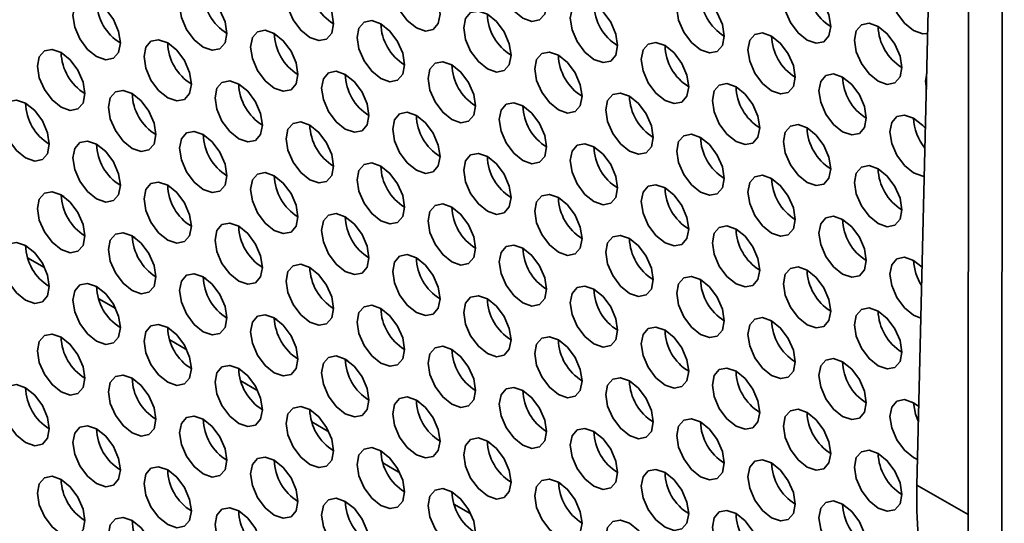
# Model space of a CAD drawing. Header units: millimetres. Extents: x 2 to 1120, y -2 to 861.
# Tile 137 of 226: x 777.33 to 787.13, y 624.39 to 629.4. Entities that reach past the tile are written whole.
import ezdxf

# ---------------------------------------------------------------- set-up
doc = ezdxf.new("R2010")
doc.units = ezdxf.units.MM

msp = doc.modelspace()

# ---------------------------------------------------------------- linework, layer by layer
at = {"color": 7, "linetype": 'Continuous', "lineweight": 35}
for p, q in [((786.7921, 669.5391), (786.7582, 610.341)), ((787.092, 609.8757), (787.1259, 669.0895)), ((786.2559, 624.7683), (786.779, 646.6287)), ((777.7384, 627.6528), (777.7639, 627.6381)), ((778.4455, 627.2446), (778.471, 627.2299)), ((777.4051, 627.0286), (777.5745, 626.9309)), ((779.1526, 626.8364), (779.1781, 626.8217)), ((778.1122, 626.6204), (778.2816, 626.5227)), ((779.8597, 626.4282), (779.8852, 626.4135)), ((778.8194, 626.2122), (778.9887, 626.1145)), ((780.5669, 626.02), (780.5923, 626.0053)), ((779.5265, 625.804), (779.6958, 625.7063)), ((781.274, 625.6118), (781.2994, 625.5971)), ((780.2336, 625.3958), (780.4029, 625.2981)), ((781.9811, 625.2035), (782.0065, 625.1889)), ((780.9407, 624.9876), (781.11, 624.8899)), ((782.6882, 624.7953), (782.7136, 624.7806)), ((781.6478, 624.5794), (781.8171, 624.4817))]:
    msp.add_line(p, q, dxfattribs=at)
at = {"color": 8, "linetype": 'Continuous', "lineweight": 35}
msp.add_line((786.7663, 624.4737), (786.2559, 624.7683), dxfattribs=at)
at = {"color": 7, "linetype": 'Continuous', "lineweight": 35, "flags": 128}
for points in [[(782.5703, 629.5465), (782.5524, 629.661), (782.5013, 629.7788), (782.4248, 629.8819), (782.3346, 629.9547), (782.2444, 629.9861), (782.1679, 629.9712), (782.1169, 629.9124), (782.0989, 629.8186), (782.1169, 629.7041), (782.1679, 629.5863), (782.2444, 629.4832), (782.3346, 629.4104), (782.4248, 629.379), (782.5013, 629.3939), (782.5524, 629.4527), (782.5703, 629.5465)], [(781.5097, 629.4511), (781.4917, 629.5656), (781.4406, 629.6834), (781.3642, 629.7866), (781.274, 629.8594), (781.1838, 629.8907), (781.1073, 629.8759), (781.0562, 629.817), (781.0383, 629.7232), (781.0562, 629.6087), (781.1073, 629.4909), (781.1838, 629.3878), (781.274, 629.315), (781.3642, 629.2836), (781.4406, 629.2985), (781.4917, 629.3573), (781.5097, 629.4511)], [(786.3736, 629.684), (786.3139, 629.7598), (786.2237, 629.8326), (786.1335, 629.864), (786.057, 629.8491), (786.0059, 629.7903), (785.988, 629.6965), (786.0059, 629.582), (786.057, 629.4642), (786.1335, 629.361), (786.2237, 629.2882), (786.3139, 629.2569), (786.3634, 629.2606)], [(780.449, 629.3557), (780.4311, 629.4703), (780.38, 629.5881), (780.3035, 629.6912), (780.2133, 629.764), (780.1231, 629.7953), (780.0466, 629.7805), (779.9955, 629.7217), (779.9776, 629.6279), (779.9955, 629.5134), (780.0466, 629.3956), (780.1231, 629.2924), (780.2133, 629.2196), (780.3035, 629.1883), (780.38, 629.2031), (780.4311, 629.2619), (780.449, 629.3557)], [(785.3987, 629.329), (785.3808, 629.4435), (785.3297, 629.5613), (785.2532, 629.6645), (785.163, 629.7372), (785.0728, 629.7686), (784.9964, 629.7537), (784.9453, 629.6949), (784.9273, 629.6011), (784.9453, 629.4866), (784.9964, 629.3688), (785.0728, 629.2657), (785.163, 629.1929), (785.2532, 629.1615), (785.3297, 629.1764), (785.3808, 629.2352), (785.3987, 629.329)], [(779.3883, 629.2604), (779.3704, 629.3749), (779.3193, 629.4927), (779.2428, 629.5958), (779.1526, 629.6686), (779.0624, 629.7), (778.986, 629.6851), (778.9349, 629.6263), (778.9169, 629.5325), (778.9349, 629.418), (778.986, 629.3002), (779.0624, 629.1971), (779.1526, 629.1243), (779.2428, 629.0929), (779.3193, 629.1078), (779.3704, 629.1666), (779.3883, 629.2604)], [(784.3381, 629.2336), (784.3201, 629.3481), (784.269, 629.4659), (784.1926, 629.5691), (784.1024, 629.6419), (784.0122, 629.6732), (783.9357, 629.6584), (783.8846, 629.5996), (783.8667, 629.5058), (783.8846, 629.3913), (783.9357, 629.2735), (784.0122, 629.1703), (784.1024, 629.0975), (784.1926, 629.0662), (784.269, 629.081), (784.3201, 629.1398), (784.3381, 629.2336)], [(778.3277, 629.165), (778.3097, 629.2795), (778.2586, 629.3973), (778.1822, 629.5005), (778.092, 629.5733), (778.0018, 629.6046), (777.9253, 629.5898), (777.8742, 629.531), (777.8563, 629.4372), (777.8742, 629.3226), (777.9253, 629.2048), (778.0018, 629.1017), (778.092, 629.0289), (778.1822, 628.9976), (778.2586, 629.0124), (778.3097, 629.0712), (778.3277, 629.165)], [(783.2774, 629.1383), (783.2595, 629.2528), (783.2084, 629.3706), (783.1319, 629.4737), (783.0417, 629.5465), (782.9515, 629.5779), (782.8751, 629.563), (782.824, 629.5042), (782.806, 629.4104), (782.824, 629.2959), (782.8751, 629.1781), (782.9515, 629.0749), (783.0417, 629.0022), (783.1319, 628.9708), (783.2084, 628.9857), (783.2595, 629.0445), (783.2774, 629.1383)], [(782.2168, 629.0429), (782.1988, 629.1574), (782.1477, 629.2752), (782.0713, 629.3784), (781.9811, 629.4512), (781.8909, 629.4825), (781.8144, 629.4677), (781.7633, 629.4088), (781.7454, 629.315), (781.7633, 629.2005), (781.8144, 629.0827), (781.8909, 628.9796), (781.9811, 628.9068), (782.0713, 628.8754), (782.1477, 628.8903), (782.1988, 628.9491), (782.2168, 629.0429)], [(781.1561, 628.9475), (781.1382, 629.0621), (781.0871, 629.1799), (781.0106, 629.283), (780.9204, 629.3558), (780.8302, 629.3871), (780.7537, 629.3723), (780.7026, 629.3135), (780.6847, 629.2197), (780.7026, 629.1052), (780.7537, 628.9874), (780.8302, 628.8842), (780.9204, 628.8114), (781.0106, 628.7801), (781.0871, 628.7949), (781.1382, 628.8537), (781.1561, 628.9475)], [(786.1059, 628.9208), (786.0879, 629.0353), (786.0368, 629.1531), (785.9603, 629.2563), (785.8702, 629.329), (785.78, 629.3604), (785.7035, 629.3455), (785.6524, 629.2867), (785.6344, 629.1929), (785.6524, 629.0784), (785.7035, 628.9606), (785.78, 628.8575), (785.8702, 628.7847), (785.9603, 628.7533), (786.0368, 628.7682), (786.0879, 628.827), (786.1059, 628.9208)], [(780.0954, 628.8522), (780.0775, 628.9667), (780.0264, 629.0845), (779.9499, 629.1876), (779.8597, 629.2604), (779.7695, 629.2918), (779.6931, 629.2769), (779.642, 629.2181), (779.624, 629.1243), (779.642, 629.0098), (779.6931, 628.892), (779.7695, 628.7889), (779.8597, 628.7161), (779.9499, 628.6847), (780.0264, 628.6996), (780.0775, 628.7584), (780.0954, 628.8522)], [(785.0452, 628.8254), (785.0273, 628.9399), (784.9762, 629.0577), (784.8997, 629.1609), (784.8095, 629.2337), (784.7193, 629.265), (784.6428, 629.2502), (784.5917, 629.1914), (784.5738, 629.0976), (784.5917, 628.983), (784.6428, 628.8653), (784.7193, 628.7621), (784.8095, 628.6893), (784.8997, 628.658), (784.9762, 628.6728), (785.0273, 628.7316), (785.0452, 628.8254)], [(779.0348, 628.7568), (779.0168, 628.8713), (778.9657, 628.9891), (778.8893, 629.0923), (778.7991, 629.1651), (778.7089, 629.1964), (778.6324, 629.1816), (778.5813, 629.1228), (778.5634, 629.029), (778.5813, 628.9144), (778.6324, 628.7966), (778.7089, 628.6935), (778.7991, 628.6207), (778.8893, 628.5894), (778.9657, 628.6042), (779.0168, 628.663), (779.0348, 628.7568)], [(783.9845, 628.7301), (783.9666, 628.8446), (783.9155, 628.9624), (783.839, 629.0655), (783.7488, 629.1383), (783.6586, 629.1697), (783.5822, 629.1548), (783.5311, 629.096), (783.5131, 629.0022), (783.5311, 628.8877), (783.5822, 628.7699), (783.6586, 628.6667), (783.7488, 628.594), (783.839, 628.5626), (783.9155, 628.5775), (783.9666, 628.6363), (783.9845, 628.7301)], [(777.9741, 628.6615), (777.9562, 628.776), (777.9051, 628.8938), (777.8286, 628.9969), (777.7384, 629.0697), (777.6482, 629.1011), (777.5718, 629.0862), (777.5207, 629.0274), (777.5027, 628.9336), (777.5207, 628.8191), (777.5718, 628.7013), (777.6482, 628.5981), (777.7384, 628.5253), (777.8286, 628.494), (777.9051, 628.5088), (777.9562, 628.5677), (777.9741, 628.6615)], [(782.9239, 628.6347), (782.9059, 628.7492), (782.8548, 628.867), (782.7784, 628.9702), (782.6882, 629.043), (782.598, 629.0743), (782.5215, 629.0594), (782.4704, 629.0006), (782.4525, 628.9068), (782.4704, 628.7923), (782.5215, 628.6745), (782.598, 628.5714), (782.6882, 628.4986), (782.7784, 628.4672), (782.8548, 628.4821), (782.9059, 628.5409), (782.9239, 628.6347)], [(781.8632, 628.5393), (781.8453, 628.6539), (781.7942, 628.7717), (781.7177, 628.8748), (781.6275, 628.9476), (781.5373, 628.9789), (781.4608, 628.9641), (781.4097, 628.9053), (781.3918, 628.8115), (781.4097, 628.697), (781.4608, 628.5792), (781.5373, 628.476), (781.6275, 628.4032), (781.7177, 628.3719), (781.7942, 628.3867), (781.8453, 628.4455), (781.8632, 628.5393)], [(780.8026, 628.444), (780.7846, 628.5585), (780.7335, 628.6763), (780.657, 628.7794), (780.5668, 628.8522), (780.4767, 628.8836), (780.4002, 628.8687), (780.3491, 628.8099), (780.3311, 628.7161), (780.3491, 628.6016), (780.4002, 628.4838), (780.4767, 628.3807), (780.5668, 628.3079), (780.657, 628.2765), (780.7335, 628.2914), (780.7846, 628.3502), (780.8026, 628.444)], [(779.7419, 628.3486), (779.7239, 628.4631), (779.6729, 628.5809), (779.5964, 628.6841), (779.5062, 628.7569), (779.416, 628.7882), (779.3395, 628.7734), (779.2884, 628.7146), (779.2705, 628.6208), (779.2884, 628.5062), (779.3395, 628.3884), (779.416, 628.2853), (779.5062, 628.2125), (779.5964, 628.1812), (779.6729, 628.196), (779.7239, 628.2548), (779.7419, 628.3486)], [(785.7523, 628.4172), (785.7344, 628.5317), (785.6833, 628.6495), (785.6068, 628.7527), (785.5166, 628.8255), (785.4264, 628.8568), (785.3499, 628.842), (785.2988, 628.7832), (785.2809, 628.6894), (785.2988, 628.5748), (785.3499, 628.457), (785.4264, 628.3539), (785.5166, 628.2811), (785.6068, 628.2498), (785.6833, 628.2646), (785.7344, 628.3234), (785.7523, 628.4172)], [(786.354, 628.8647), (786.3416, 628.7847), (786.3502, 628.7068)], [(778.6812, 628.2533), (778.6633, 628.3678), (778.6122, 628.4856), (778.5357, 628.5887), (778.4455, 628.6615), (778.3553, 628.6929), (778.2789, 628.678), (778.2278, 628.6192), (778.2098, 628.5254), (778.2278, 628.4109), (778.2789, 628.2931), (778.3553, 628.1899), (778.4455, 628.1171), (778.5357, 628.0858), (778.6122, 628.1006), (778.6633, 628.1595), (778.6812, 628.2533)], [(784.6916, 628.3219), (784.6737, 628.4364), (784.6226, 628.5542), (784.5461, 628.6573), (784.4559, 628.7301), (784.3657, 628.7615), (784.2893, 628.7466), (784.2382, 628.6878), (784.2202, 628.594), (784.2382, 628.4795), (784.2893, 628.3617), (784.3657, 628.2585), (784.4559, 628.1857), (784.5461, 628.1544), (784.6226, 628.1693), (784.6737, 628.2281), (784.6916, 628.3219)], [(777.6206, 628.1579), (777.6026, 628.2724), (777.5515, 628.3902), (777.4751, 628.4933), (777.3849, 628.5661), (777.2947, 628.5975), (777.2182, 628.5826), (777.1671, 628.5238), (777.1492, 628.43), (777.1671, 628.3155), (777.2182, 628.1977), (777.2947, 628.0946), (777.3849, 628.0218), (777.4751, 627.9904), (777.5515, 628.0053), (777.6026, 628.0641), (777.6206, 628.1579)], [(783.631, 628.2265), (783.613, 628.341), (783.5619, 628.4588), (783.4855, 628.562), (783.3953, 628.6347), (783.3051, 628.6661), (783.2286, 628.6512), (783.1775, 628.5924), (783.1596, 628.4986), (783.1775, 628.3841), (783.2286, 628.2663), (783.3051, 628.1632), (783.3953, 628.0904), (783.4855, 628.059), (783.5619, 628.0739), (783.613, 628.1327), (783.631, 628.2265)], [(781.5097, 628.0358), (781.4917, 628.1503), (781.4406, 628.2681), (781.3642, 628.3712), (781.274, 628.444), (781.1838, 628.4754), (781.1073, 628.4605), (781.0562, 628.4017), (781.0383, 628.3079), (781.0562, 628.1934), (781.1073, 628.0756), (781.1838, 627.9725), (781.274, 627.8997), (781.3642, 627.8683), (781.4406, 627.8832), (781.4917, 627.942), (781.5097, 628.0358)], [(782.5703, 628.1311), (782.5524, 628.2457), (782.5013, 628.3635), (782.4248, 628.4666), (782.3346, 628.5394), (782.2444, 628.5707), (782.1679, 628.5559), (782.1169, 628.4971), (782.0989, 628.4033), (782.1169, 628.2888), (782.1679, 628.171), (782.2444, 628.0678), (782.3346, 627.995), (782.4248, 627.9637), (782.5013, 627.9785), (782.5524, 628.0373), (782.5703, 628.1311)], [(780.449, 627.9404), (780.4311, 628.0549), (780.38, 628.1727), (780.3035, 628.2759), (780.2133, 628.3487), (780.1231, 628.38), (780.0466, 628.3652), (779.9955, 628.3063), (779.9776, 628.2125), (779.9955, 628.098), (780.0466, 627.9802), (780.1231, 627.8771), (780.2133, 627.8043), (780.3035, 627.7729), (780.38, 627.7878), (780.4311, 627.8466), (780.449, 627.9404)], [(786.3408, 628.3137), (786.3139, 628.3445), (786.2237, 628.4173), (786.1335, 628.4486), (786.057, 628.4338), (786.0059, 628.375), (785.988, 628.2812), (786.0059, 628.1666), (786.057, 628.0488), (786.1335, 627.9457), (786.2237, 627.8729), (786.3139, 627.8416), (786.3295, 627.8408)], [(779.3883, 627.845), (779.3704, 627.9596), (779.3193, 628.0774), (779.2428, 628.1805), (779.1526, 628.2533), (779.0624, 628.2846), (778.986, 628.2698), (778.9349, 628.211), (778.9169, 628.1172), (778.9349, 628.0027), (778.986, 627.8849), (779.0624, 627.7817), (779.1526, 627.7089), (779.2428, 627.6776), (779.3193, 627.6924), (779.3704, 627.7512), (779.3883, 627.845)], [(785.3987, 627.9137), (785.3808, 628.0282), (785.3297, 628.146), (785.2532, 628.2491), (785.163, 628.3219), (785.0728, 628.3533), (784.9964, 628.3384), (784.9453, 628.2796), (784.9273, 628.1858), (784.9453, 628.0713), (784.9964, 627.9535), (785.0728, 627.8503), (785.163, 627.7775), (785.2532, 627.7462), (785.3297, 627.7611), (785.3808, 627.8199), (785.3987, 627.9137)], [(778.3277, 627.7497), (778.3097, 627.8642), (778.2586, 627.982), (778.1822, 628.0851), (778.092, 628.1579), (778.0018, 628.1893), (777.9253, 628.1744), (777.8742, 628.1156), (777.8563, 628.0218), (777.8742, 627.9073), (777.9253, 627.7895), (778.0018, 627.6864), (778.092, 627.6136), (778.1822, 627.5822), (778.2586, 627.5971), (778.3097, 627.6559), (778.3277, 627.7497)], [(784.3381, 627.8183), (784.3201, 627.9328), (784.269, 628.0506), (784.1926, 628.1538), (784.1024, 628.2265), (784.0122, 628.2579), (783.9357, 628.243), (783.8846, 628.1842), (783.8667, 628.0904), (783.8846, 627.9759), (783.9357, 627.8581), (784.0122, 627.755), (784.1024, 627.6822), (784.1926, 627.6508), (784.269, 627.6657), (784.3201, 627.7245), (784.3381, 627.8183)], [(783.2774, 627.7229), (783.2595, 627.8374), (783.2084, 627.9552), (783.1319, 628.0584), (783.0417, 628.1312), (782.9515, 628.1625), (782.8751, 628.1477), (782.824, 628.0889), (782.806, 627.9951), (782.824, 627.8806), (782.8751, 627.7628), (782.9515, 627.6596), (783.0417, 627.5868), (783.1319, 627.5555), (783.2084, 627.5703), (783.2595, 627.6291), (783.2774, 627.7229)], [(782.2168, 627.6276), (782.1988, 627.7421), (782.1477, 627.8599), (782.0713, 627.963), (781.9811, 628.0358), (781.8909, 628.0672), (781.8144, 628.0523), (781.7633, 627.9935), (781.7454, 627.8997), (781.7633, 627.7852), (781.8144, 627.6674), (781.8909, 627.5642), (781.9811, 627.4915), (782.0713, 627.4601), (782.1477, 627.475), (782.1988, 627.5338), (782.2168, 627.6276)], [(781.1561, 627.5322), (781.1382, 627.6467), (781.0871, 627.7645), (781.0106, 627.8677), (780.9204, 627.9405), (780.8302, 627.9718), (780.7537, 627.957), (780.7026, 627.8981), (780.6847, 627.8043), (780.7026, 627.6898), (780.7537, 627.572), (780.8302, 627.4689), (780.9204, 627.3961), (781.0106, 627.3647), (781.0871, 627.3796), (781.1382, 627.4384), (781.1561, 627.5322)], [(786.1059, 627.5055), (786.0879, 627.62), (786.0368, 627.7378), (785.9603, 627.8409), (785.8702, 627.9137), (785.78, 627.9451), (785.7035, 627.9302), (785.6524, 627.8714), (785.6344, 627.7776), (785.6524, 627.6631), (785.7035, 627.5453), (785.78, 627.4421), (785.8702, 627.3693), (785.9603, 627.338), (786.0368, 627.3528), (786.0879, 627.4117), (786.1059, 627.5055)], [(780.0954, 627.4368), (780.0775, 627.5514), (780.0264, 627.6692), (779.9499, 627.7723), (779.8597, 627.8451), (779.7695, 627.8764), (779.6931, 627.8616), (779.642, 627.8028), (779.624, 627.709), (779.642, 627.5945), (779.6931, 627.4767), (779.7695, 627.3735), (779.8597, 627.3007), (779.9499, 627.2694), (780.0264, 627.2842), (780.0775, 627.343), (780.0954, 627.4368)], [(785.0452, 627.4101), (785.0273, 627.5246), (784.9762, 627.6424), (784.8997, 627.7456), (784.8095, 627.8183), (784.7193, 627.8497), (784.6428, 627.8348), (784.5917, 627.776), (784.5738, 627.6822), (784.5917, 627.5677), (784.6428, 627.4499), (784.7193, 627.3468), (784.8095, 627.274), (784.8997, 627.2426), (784.9762, 627.2575), (785.0273, 627.3163), (785.0452, 627.4101)], [(779.0348, 627.3415), (779.0168, 627.456), (778.9657, 627.5738), (778.8893, 627.6769), (778.7991, 627.7497), (778.7089, 627.7811), (778.6324, 627.7662), (778.5813, 627.7074), (778.5634, 627.6136), (778.5813, 627.4991), (778.6324, 627.3813), (778.7089, 627.2782), (778.7991, 627.2054), (778.8893, 627.174), (778.9657, 627.1889), (779.0168, 627.2477), (779.0348, 627.3415)], [(783.9845, 627.3147), (783.9666, 627.4292), (783.9155, 627.547), (783.839, 627.6502), (783.7488, 627.723), (783.6586, 627.7543), (783.5822, 627.7395), (783.5311, 627.6807), (783.5131, 627.5869), (783.5311, 627.4723), (783.5822, 627.3546), (783.6586, 627.2514), (783.7488, 627.1786), (783.839, 627.1473), (783.9155, 627.1621), (783.9666, 627.2209), (783.9845, 627.3147)], [(777.9741, 627.2461), (777.9562, 627.3606), (777.9051, 627.4784), (777.8286, 627.5816), (777.7384, 627.6544), (777.6482, 627.6857), (777.5718, 627.6709), (777.5207, 627.6121), (777.5027, 627.5183), (777.5207, 627.4037), (777.5718, 627.2859), (777.6482, 627.1828), (777.7384, 627.11), (777.8286, 627.0787), (777.9051, 627.0935), (777.9562, 627.1523), (777.9741, 627.2461)], [(782.9239, 627.2194), (782.9059, 627.3339), (782.8548, 627.4517), (782.7784, 627.5548), (782.6882, 627.6276), (782.598, 627.659), (782.5215, 627.6441), (782.4704, 627.5853), (782.4525, 627.4915), (782.4704, 627.377), (782.5215, 627.2592), (782.598, 627.156), (782.6882, 627.0833), (782.7784, 627.0519), (782.8548, 627.0668), (782.9059, 627.1256), (782.9239, 627.2194)], [(781.8632, 627.124), (781.8453, 627.2385), (781.7942, 627.3563), (781.7177, 627.4595), (781.6275, 627.5323), (781.5373, 627.5636), (781.4608, 627.5487), (781.4097, 627.4899), (781.3918, 627.3961), (781.4097, 627.2816), (781.4608, 627.1638), (781.5373, 627.0607), (781.6275, 626.9879), (781.7177, 626.9565), (781.7942, 626.9714), (781.8453, 627.0302), (781.8632, 627.124)], [(780.8026, 627.0286), (780.7846, 627.1432), (780.7335, 627.261), (780.657, 627.3641), (780.5668, 627.4369), (780.4767, 627.4682), (780.4002, 627.4534), (780.3491, 627.3946), (780.3311, 627.3008), (780.3491, 627.1863), (780.4002, 627.0685), (780.4767, 626.9653), (780.5668, 626.8925), (780.657, 626.8612), (780.7335, 626.876), (780.7846, 626.9348), (780.8026, 627.0286)], [(785.7523, 627.0019), (785.7344, 627.1164), (785.6833, 627.2342), (785.6068, 627.3373), (785.5166, 627.4101), (785.4264, 627.4415), (785.3499, 627.4266), (785.2988, 627.3678), (785.2809, 627.274), (785.2988, 627.1595), (785.3499, 627.0417), (785.4264, 626.9386), (785.5166, 626.8658), (785.6068, 626.8344), (785.6833, 626.8493), (785.7344, 626.9081), (785.7523, 627.0019)], [(779.7419, 626.9333), (779.7239, 627.0478), (779.6729, 627.1656), (779.5964, 627.2687), (779.5062, 627.3415), (779.416, 627.3729), (779.3395, 627.358), (779.2884, 627.2992), (779.2705, 627.2054), (779.2884, 627.0909), (779.3395, 626.9731), (779.416, 626.87), (779.5062, 626.7972), (779.5964, 626.7658), (779.6729, 626.7807), (779.7239, 626.8395), (779.7419, 626.9333)], [(784.6916, 626.9065), (784.6737, 627.021), (784.6226, 627.1388), (784.5461, 627.242), (784.4559, 627.3148), (784.3657, 627.3461), (784.2893, 627.3313), (784.2382, 627.2725), (784.2202, 627.1787), (784.2382, 627.0641), (784.2893, 626.9463), (784.3657, 626.8432), (784.4559, 626.7704), (784.5461, 626.7391), (784.6226, 626.7539), (784.6737, 626.8127), (784.6916, 626.9065)], [(778.6812, 626.8379), (778.6633, 626.9524), (778.6122, 627.0702), (778.5357, 627.1734), (778.4455, 627.2462), (778.3553, 627.2775), (778.2789, 627.2627), (778.2278, 627.2039), (778.2098, 627.1101), (778.2278, 626.9955), (778.2789, 626.8777), (778.3553, 626.7746), (778.4455, 626.7018), (778.5357, 626.6705), (778.6122, 626.6853), (778.6633, 626.7441), (778.6812, 626.8379)], [(783.631, 626.8112), (783.613, 626.9257), (783.5619, 627.0435), (783.4855, 627.1466), (783.3953, 627.2194), (783.3051, 627.2508), (783.2286, 627.2359), (783.1775, 627.1771), (783.1596, 627.0833), (783.1775, 626.9688), (783.2286, 626.851), (783.3051, 626.7478), (783.3953, 626.675), (783.4855, 626.6437), (783.5619, 626.6586), (783.613, 626.7174), (783.631, 626.8112)], [(777.6206, 626.7426), (777.6026, 626.8571), (777.5515, 626.9749), (777.4751, 627.078), (777.3849, 627.1508), (777.2947, 627.1822), (777.2182, 627.1673), (777.1671, 627.1085), (777.1492, 627.0147), (777.1671, 626.9002), (777.2182, 626.7824), (777.2947, 626.6792), (777.3849, 626.6064), (777.4751, 626.5751), (777.5515, 626.5899), (777.6026, 626.6488), (777.6206, 626.7426)], [(782.5703, 626.7158), (782.5524, 626.8303), (782.5013, 626.9481), (782.4248, 627.0513), (782.3346, 627.124), (782.2444, 627.1554), (782.1679, 627.1405), (782.1169, 627.0817), (782.0989, 626.9879), (782.1169, 626.8734), (782.1679, 626.7556), (782.2444, 626.6525), (782.3346, 626.5797), (782.4248, 626.5483), (782.5013, 626.5632), (782.5524, 626.622), (782.5703, 626.7158)], [(781.5097, 626.6204), (781.4917, 626.735), (781.4406, 626.8528), (781.3642, 626.9559), (781.274, 627.0287), (781.1838, 627.06), (781.1073, 627.0452), (781.0562, 626.9864), (781.0383, 626.8926), (781.0562, 626.7781), (781.1073, 626.6603), (781.1838, 626.5571), (781.274, 626.4843), (781.3642, 626.453), (781.4406, 626.4678), (781.4917, 626.5266), (781.5097, 626.6204)], [(786.3078, 626.9355), (786.2237, 627.0019), (786.1335, 627.0333), (786.057, 627.0184), (786.0059, 626.9596), (785.988, 626.8658), (786.0059, 626.7513), (786.057, 626.6335), (786.1335, 626.5304), (786.2237, 626.4576), (786.2957, 626.429)], [(780.449, 626.5251), (780.4311, 626.6396), (780.38, 626.7574), (780.3035, 626.8605), (780.2133, 626.9333), (780.1231, 626.9647), (780.0466, 626.9498), (779.9955, 626.891), (779.9776, 626.7972), (779.9955, 626.6827), (780.0466, 626.5649), (780.1231, 626.4618), (780.2133, 626.389), (780.3035, 626.3576), (780.38, 626.3725), (780.4311, 626.4313), (780.449, 626.5251)], [(785.3987, 626.4983), (785.3808, 626.6128), (785.3297, 626.7306), (785.2532, 626.8338), (785.163, 626.9066), (785.0728, 626.9379), (784.9964, 626.9231), (784.9453, 626.8643), (784.9273, 626.7705), (784.9453, 626.6559), (784.9964, 626.5381), (785.0728, 626.435), (785.163, 626.3622), (785.2532, 626.3309), (785.3297, 626.3457), (785.3808, 626.4045), (785.3987, 626.4983)], [(779.3883, 626.4297), (779.3704, 626.5442), (779.3193, 626.662), (779.2428, 626.7652), (779.1526, 626.838), (779.0624, 626.8693), (778.986, 626.8545), (778.9349, 626.7956), (778.9169, 626.7018), (778.9349, 626.5873), (778.986, 626.4695), (779.0624, 626.3664), (779.1526, 626.2936), (779.2428, 626.2622), (779.3193, 626.2771), (779.3704, 626.3359), (779.3883, 626.4297)], [(784.3381, 626.403), (784.3201, 626.5175), (784.269, 626.6353), (784.1926, 626.7384), (784.1024, 626.8112), (784.0122, 626.8426), (783.9357, 626.8277), (783.8846, 626.7689), (783.8667, 626.6751), (783.8846, 626.5606), (783.9357, 626.4428), (784.0122, 626.3396), (784.1024, 626.2668), (784.1926, 626.2355), (784.269, 626.2504), (784.3201, 626.3092), (784.3381, 626.403)], [(778.3277, 626.3343), (778.3097, 626.4489), (778.2586, 626.5667), (778.1822, 626.6698), (778.092, 626.7426), (778.0018, 626.7739), (777.9253, 626.7591), (777.8742, 626.7003), (777.8563, 626.6065), (777.8742, 626.492), (777.9253, 626.3742), (778.0018, 626.271), (778.092, 626.1982), (778.1822, 626.1669), (778.2586, 626.1817), (778.3097, 626.2405), (778.3277, 626.3343)], [(783.2774, 626.3076), (783.2595, 626.4221), (783.2084, 626.5399), (783.1319, 626.6431), (783.0417, 626.7158), (782.9515, 626.7472), (782.8751, 626.7323), (782.824, 626.6735), (782.806, 626.5797), (782.824, 626.4652), (782.8751, 626.3474), (782.9515, 626.2443), (783.0417, 626.1715), (783.1319, 626.1401), (783.2084, 626.155), (783.2595, 626.2138), (783.2774, 626.3076)], [(782.2168, 626.2122), (782.1988, 626.3267), (782.1477, 626.4445), (782.0713, 626.5477), (781.9811, 626.6205), (781.8909, 626.6518), (781.8144, 626.637), (781.7633, 626.5782), (781.7454, 626.4844), (781.7633, 626.3699), (781.8144, 626.2521), (781.8909, 626.1489), (781.9811, 626.0761), (782.0713, 626.0448), (782.1477, 626.0596), (782.1988, 626.1184), (782.2168, 626.2122)], [(781.1561, 626.1169), (781.1382, 626.2314), (781.0871, 626.3492), (781.0106, 626.4523), (780.9204, 626.5251), (780.8302, 626.5565), (780.7537, 626.5416), (780.7026, 626.4828), (780.6847, 626.389), (780.7026, 626.2745), (780.7537, 626.1567), (780.8302, 626.0535), (780.9204, 625.9808), (781.0106, 625.9494), (781.0871, 625.9643), (781.1382, 626.0231), (781.1561, 626.1169)], [(786.1059, 626.0901), (786.0879, 626.2046), (786.0368, 626.3224), (785.9603, 626.4256), (785.8702, 626.4984), (785.78, 626.5297), (785.7035, 626.5149), (785.6524, 626.4561), (785.6344, 626.3623), (785.6524, 626.2477), (785.7035, 626.1299), (785.78, 626.0268), (785.8702, 625.954), (785.9603, 625.9227), (786.0368, 625.9375), (786.0879, 625.9963), (786.1059, 626.0901)], [(780.0954, 626.0215), (780.0775, 626.136), (780.0264, 626.2538), (779.9499, 626.357), (779.8597, 626.4298), (779.7695, 626.4611), (779.6931, 626.4463), (779.642, 626.3874), (779.624, 626.2936), (779.642, 626.1791), (779.6931, 626.0613), (779.7695, 625.9582), (779.8597, 625.8854), (779.9499, 625.854), (780.0264, 625.8689), (780.0775, 625.9277), (780.0954, 626.0215)], [(785.0452, 625.9948), (785.0273, 626.1093), (784.9762, 626.2271), (784.8997, 626.3302), (784.8095, 626.403), (784.7193, 626.4344), (784.6428, 626.4195), (784.5917, 626.3607), (784.5738, 626.2669), (784.5917, 626.1524), (784.6428, 626.0346), (784.7193, 625.9314), (784.8095, 625.8586), (784.8997, 625.8273), (784.9762, 625.8421), (785.0273, 625.901), (785.0452, 625.9948)], [(779.0348, 625.9261), (779.0168, 626.0407), (778.9657, 626.1585), (778.8893, 626.2616), (778.7991, 626.3344), (778.7089, 626.3657), (778.6324, 626.3509), (778.5813, 626.2921), (778.5634, 626.1983), (778.5813, 626.0838), (778.6324, 625.966), (778.7089, 625.8628), (778.7991, 625.79), (778.8893, 625.7587), (778.9657, 625.7735), (779.0168, 625.8323), (779.0348, 625.9261)], [(783.9845, 625.8994), (783.9666, 626.0139), (783.9155, 626.1317), (783.839, 626.2348), (783.7488, 626.3076), (783.6586, 626.339), (783.5822, 626.3241), (783.5311, 626.2653), (783.5131, 626.1715), (783.5311, 626.057), (783.5822, 625.9392), (783.6586, 625.8361), (783.7488, 625.7633), (783.839, 625.7319), (783.9155, 625.7468), (783.9666, 625.8056), (783.9845, 625.8994)], [(777.9741, 625.8308), (777.9562, 625.9453), (777.9051, 626.0631), (777.8286, 626.1662), (777.7384, 626.239), (777.6482, 626.2704), (777.5718, 626.2555), (777.5207, 626.1967), (777.5027, 626.1029), (777.5207, 625.9884), (777.5718, 625.8706), (777.6482, 625.7675), (777.7384, 625.6947), (777.8286, 625.6633), (777.9051, 625.6782), (777.9562, 625.737), (777.9741, 625.8308)], [(782.9239, 625.804), (782.9059, 625.9185), (782.8548, 626.0363), (782.7784, 626.1395), (782.6882, 626.2123), (782.598, 626.2436), (782.5215, 626.2288), (782.4704, 626.17), (782.4525, 626.0762), (782.4704, 625.9616), (782.5215, 625.8439), (782.598, 625.7407), (782.6882, 625.6679), (782.7784, 625.6366), (782.8548, 625.6514), (782.9059, 625.7102), (782.9239, 625.804)], [(781.8632, 625.7087), (781.8453, 625.8232), (781.7942, 625.941), (781.7177, 626.0441), (781.6275, 626.1169), (781.5373, 626.1483), (781.4608, 626.1334), (781.4097, 626.0746), (781.3918, 625.9808), (781.4097, 625.8663), (781.4608, 625.7485), (781.5373, 625.6453), (781.6275, 625.5726), (781.7177, 625.5412), (781.7942, 625.5561), (781.8453, 625.6149), (781.8632, 625.7087)], [(780.8026, 625.6133), (780.7846, 625.7278), (780.7335, 625.8456), (780.657, 625.9488), (780.5668, 626.0216), (780.4767, 626.0529), (780.4002, 626.038), (780.3491, 625.9792), (780.3311, 625.8854), (780.3491, 625.7709), (780.4002, 625.6531), (780.4767, 625.55), (780.5668, 625.4772), (780.657, 625.4458), (780.7335, 625.4607), (780.7846, 625.5195), (780.8026, 625.6133)], [(785.7523, 625.5865), (785.7344, 625.7011), (785.6833, 625.8189), (785.6068, 625.922), (785.5166, 625.9948), (785.4264, 626.0262), (785.3499, 626.0113), (785.2988, 625.9525), (785.2809, 625.8587), (785.2988, 625.7442), (785.3499, 625.6264), (785.4264, 625.5232), (785.5166, 625.4504), (785.6068, 625.4191), (785.6833, 625.4339), (785.7344, 625.4927), (785.7523, 625.5865)], [(779.7419, 625.5179), (779.7239, 625.6325), (779.6729, 625.7503), (779.5964, 625.8534), (779.5062, 625.9262), (779.416, 625.9575), (779.3395, 625.9427), (779.2884, 625.8839), (779.2705, 625.7901), (779.2884, 625.6756), (779.3395, 625.5578), (779.416, 625.4546), (779.5062, 625.3818), (779.5964, 625.3505), (779.6729, 625.3653), (779.7239, 625.4241), (779.7419, 625.5179)], [(784.6916, 625.4912), (784.6737, 625.6057), (784.6226, 625.7235), (784.5461, 625.8266), (784.4559, 625.8994), (784.3657, 625.9308), (784.2893, 625.9159), (784.2382, 625.8571), (784.2202, 625.7633), (784.2382, 625.6488), (784.2893, 625.531), (784.3657, 625.4279), (784.4559, 625.3551), (784.5461, 625.3237), (784.6226, 625.3386), (784.6737, 625.3974), (784.6916, 625.4912)], [(778.6812, 625.4226), (778.6633, 625.5371), (778.6122, 625.6549), (778.5357, 625.758), (778.4455, 625.8308), (778.3553, 625.8622), (778.2789, 625.8473), (778.2278, 625.7885), (778.2098, 625.6947), (778.2278, 625.5802), (778.2789, 625.4624), (778.3553, 625.3593), (778.4455, 625.2865), (778.5357, 625.2551), (778.6122, 625.27), (778.6633, 625.3288), (778.6812, 625.4226)], [(783.631, 625.3958), (783.613, 625.5103), (783.5619, 625.6281), (783.4855, 625.7313), (783.3953, 625.8041), (783.3051, 625.8354), (783.2286, 625.8206), (783.1775, 625.7618), (783.1596, 625.668), (783.1775, 625.5534), (783.2286, 625.4356), (783.3051, 625.3325), (783.3953, 625.2597), (783.4855, 625.2284), (783.5619, 625.2432), (783.613, 625.302), (783.631, 625.3958)], [(777.6206, 625.3272), (777.6026, 625.4417), (777.5515, 625.5595), (777.4751, 625.6627), (777.3849, 625.7355), (777.2947, 625.7668), (777.2182, 625.752), (777.1671, 625.6932), (777.1492, 625.5994), (777.1671, 625.4848), (777.2182, 625.367), (777.2947, 625.2639), (777.3849, 625.1911), (777.4751, 625.1598), (777.5515, 625.1746), (777.6026, 625.2334), (777.6206, 625.3272)], [(782.5703, 625.3005), (782.5524, 625.415), (782.5013, 625.5328), (782.4248, 625.6359), (782.3346, 625.7087), (782.2444, 625.7401), (782.1679, 625.7252), (782.1169, 625.6664), (782.0989, 625.5726), (782.1169, 625.4581), (782.1679, 625.3403), (782.2444, 625.2371), (782.3346, 625.1643), (782.4248, 625.133), (782.5013, 625.1479), (782.5524, 625.2067), (782.5703, 625.3005)], [(781.5097, 625.2051), (781.4917, 625.3196), (781.4406, 625.4374), (781.3642, 625.5406), (781.274, 625.6133), (781.1838, 625.6447), (781.1073, 625.6298), (781.0562, 625.571), (781.0383, 625.4772), (781.0562, 625.3627), (781.1073, 625.2449), (781.1838, 625.1418), (781.274, 625.069), (781.3642, 625.0376), (781.4406, 625.0525), (781.4917, 625.1113), (781.5097, 625.2051)], [(780.449, 625.1097), (780.4311, 625.2243), (780.38, 625.3421), (780.3035, 625.4452), (780.2133, 625.518), (780.1231, 625.5493), (780.0466, 625.5345), (779.9955, 625.4757), (779.9776, 625.3819), (779.9955, 625.2674), (780.0466, 625.1496), (780.1231, 625.0464), (780.2133, 624.9736), (780.3035, 624.9423), (780.38, 624.9571), (780.4311, 625.0159), (780.449, 625.1097)], [(786.2747, 625.5507), (786.2237, 625.5866), (786.1335, 625.6179), (786.057, 625.6031), (786.0059, 625.5443), (785.988, 625.4505), (786.0059, 625.336), (786.057, 625.2182), (786.1335, 625.115), (786.2237, 625.0422), (786.2621, 625.0237)], [(786.271, 625.3958), (786.2416, 625.472), (786.2237, 625.5865), (786.2237, 625.5866)], [(779.3883, 625.0144), (779.3704, 625.1289), (779.3193, 625.2467), (779.2428, 625.3498), (779.1526, 625.4226), (779.0624, 625.454), (778.986, 625.4391), (778.9349, 625.3803), (778.9169, 625.2865), (778.9349, 625.172), (778.986, 625.0542), (779.0624, 624.9511), (779.1526, 624.8783), (779.2428, 624.8469), (779.3193, 624.8618), (779.3704, 624.9206), (779.3883, 625.0144)], [(785.3987, 625.083), (785.3808, 625.1975), (785.3297, 625.3153), (785.2532, 625.4184), (785.163, 625.4912), (785.0728, 625.5226), (784.9964, 625.5077), (784.9453, 625.4489), (784.9273, 625.3551), (784.9453, 625.2406), (784.9964, 625.1228), (785.0728, 625.0197), (785.163, 624.9469), (785.2532, 624.9155), (785.3297, 624.9304), (785.3808, 624.9892), (785.3987, 625.083)], [(778.3277, 624.919), (778.3097, 625.0335), (778.2586, 625.1513), (778.1822, 625.2545), (778.092, 625.3273), (778.0018, 625.3586), (777.9253, 625.3438), (777.8742, 625.2849), (777.8563, 625.1911), (777.8742, 625.0766), (777.9253, 624.9588), (778.0018, 624.8557), (778.092, 624.7829), (778.1822, 624.7515), (778.2586, 624.7664), (778.3097, 624.8252), (778.3277, 624.919)], [(784.3381, 624.9876), (784.3201, 625.1021), (784.269, 625.2199), (784.1926, 625.3231), (784.1024, 625.3959), (784.0122, 625.4272), (783.9357, 625.4124), (783.8846, 625.3536), (783.8667, 625.2598), (783.8846, 625.1452), (783.9357, 625.0274), (784.0122, 624.9243), (784.1024, 624.8515), (784.1926, 624.8202), (784.269, 624.835), (784.3201, 624.8938), (784.3381, 624.9876)], [(783.2774, 624.8923), (783.2595, 625.0068), (783.2084, 625.1246), (783.1319, 625.2277), (783.0417, 625.3005), (782.9515, 625.3319), (782.8751, 625.317), (782.824, 625.2582), (782.806, 625.1644), (782.824, 625.0499), (782.8751, 624.9321), (782.9515, 624.8289), (783.0417, 624.7561), (783.1319, 624.7248), (783.2084, 624.7397), (783.2595, 624.7985), (783.2774, 624.8923)], [(781.1561, 624.7015), (781.1382, 624.816), (781.0871, 624.9338), (781.0106, 625.037), (780.9204, 625.1098), (780.8302, 625.1411), (780.7537, 625.1263), (780.7026, 625.0675), (780.6847, 624.9737), (780.7026, 624.8592), (780.7537, 624.7414), (780.8302, 624.6382), (780.9204, 624.5654), (781.0106, 624.5341), (781.0871, 624.5489), (781.1382, 624.6077), (781.1561, 624.7015)], [(782.2168, 624.7969), (782.1988, 624.9114), (782.1477, 625.0292), (782.0713, 625.1324), (781.9811, 625.2051), (781.8909, 625.2365), (781.8144, 625.2216), (781.7633, 625.1628), (781.7454, 625.069), (781.7633, 624.9545), (781.8144, 624.8367), (781.8909, 624.7336), (781.9811, 624.6608), (782.0713, 624.6294), (782.1477, 624.6443), (782.1988, 624.7031), (782.2168, 624.7969)], [(780.0954, 624.6062), (780.0775, 624.7207), (780.0264, 624.8385), (779.9499, 624.9416), (779.8597, 625.0144), (779.7695, 625.0458), (779.6931, 625.0309), (779.642, 624.9721), (779.624, 624.8783), (779.642, 624.7638), (779.6931, 624.646), (779.7695, 624.5428), (779.8597, 624.4701), (779.9499, 624.4387), (780.0264, 624.4536), (780.0775, 624.5124), (780.0954, 624.6062)], [(786.1059, 624.6748), (786.0879, 624.7893), (786.0368, 624.9071), (785.9603, 625.0102), (785.8702, 625.083), (785.78, 625.1144), (785.7035, 625.0995), (785.6524, 625.0407), (785.6344, 624.9469), (785.6524, 624.8324), (785.7035, 624.7146), (785.78, 624.6115), (785.8702, 624.5387), (785.9603, 624.5073), (786.0368, 624.5222), (786.0879, 624.581), (786.1059, 624.6748)], [(779.0348, 624.5108), (779.0168, 624.6253), (778.9657, 624.7431), (778.8893, 624.8463), (778.7991, 624.9191), (778.7089, 624.9504), (778.6324, 624.9356), (778.5813, 624.8767), (778.5634, 624.7829), (778.5813, 624.6684), (778.6324, 624.5506), (778.7089, 624.4475), (778.7991, 624.3747), (778.8893, 624.3433), (778.9657, 624.3582), (779.0168, 624.417), (779.0348, 624.5108)], [(785.0452, 624.5794), (785.0273, 624.6939), (784.9762, 624.8117), (784.8997, 624.9149), (784.8095, 624.9877), (784.7193, 625.019), (784.6428, 625.0042), (784.5917, 624.9454), (784.5738, 624.8516), (784.5917, 624.737), (784.6428, 624.6192), (784.7193, 624.5161), (784.8095, 624.4433), (784.8997, 624.412), (784.9762, 624.4268), (785.0273, 624.4856), (785.0452, 624.5794)], [(777.9741, 624.4154), (777.9562, 624.53), (777.9051, 624.6478), (777.8286, 624.7509), (777.7384, 624.8237), (777.6482, 624.855), (777.5718, 624.8402), (777.5207, 624.7814), (777.5027, 624.6876), (777.5207, 624.5731), (777.5718, 624.4553), (777.6482, 624.3521), (777.7384, 624.2793), (777.8286, 624.248), (777.9051, 624.2628), (777.9562, 624.3216), (777.9741, 624.4154)], [(783.9845, 624.4841), (783.9666, 624.5986), (783.9155, 624.7164), (783.839, 624.8195), (783.7488, 624.8923), (783.6586, 624.9237), (783.5822, 624.9088), (783.5311, 624.85), (783.5131, 624.7562), (783.5311, 624.6417), (783.5822, 624.5239), (783.6586, 624.4207), (783.7488, 624.3479), (783.839, 624.3166), (783.9155, 624.3314), (783.9666, 624.3903), (783.9845, 624.4841)], [(782.9239, 624.3887), (782.9059, 624.5032), (782.8548, 624.621), (782.7784, 624.7241), (782.6882, 624.7969), (782.598, 624.8283), (782.5215, 624.8134), (782.4704, 624.7546), (782.4525, 624.6608), (782.4704, 624.5463), (782.5215, 624.4285), (782.598, 624.3254), (782.6882, 624.2526), (782.7784, 624.2212), (782.8548, 624.2361), (782.9059, 624.2949), (782.9239, 624.3887)], [(781.8632, 624.2933), (781.8453, 624.4078), (781.7942, 624.5256), (781.7177, 624.6288), (781.6275, 624.7016), (781.5373, 624.7329), (781.4608, 624.7181), (781.4097, 624.6593), (781.3918, 624.5655), (781.4097, 624.4509), (781.4608, 624.3332), (781.5373, 624.23), (781.6275, 624.1572), (781.7177, 624.1259), (781.7942, 624.1407), (781.8453, 624.1995), (781.8632, 624.2933)], [(780.8026, 624.198), (780.7846, 624.3125), (780.7335, 624.4303), (780.657, 624.5334), (780.5668, 624.6062), (780.4767, 624.6376), (780.4002, 624.6227), (780.3491, 624.5639), (780.3311, 624.4701), (780.3491, 624.3556), (780.4002, 624.2378), (780.4767, 624.1346), (780.5668, 624.0619), (780.657, 624.0305), (780.7335, 624.0454), (780.7846, 624.1042), (780.8026, 624.198)], [(785.7523, 624.1712), (785.7344, 624.2857), (785.6833, 624.4035), (785.6068, 624.5067), (785.5166, 624.5795), (785.4264, 624.6108), (785.3499, 624.596), (785.2988, 624.5371), (785.2809, 624.4433), (785.2988, 624.3288), (785.3499, 624.211), (785.4264, 624.1079), (785.5166, 624.0351), (785.6068, 624.0037), (785.6833, 624.0186), (785.7344, 624.0774), (785.7523, 624.1712)], [(779.7419, 624.1026), (779.7239, 624.2171), (779.6729, 624.3349), (779.5964, 624.4381), (779.5062, 624.5109), (779.416, 624.5422), (779.3395, 624.5273), (779.2884, 624.4685), (779.2705, 624.3747), (779.2884, 624.2602), (779.3395, 624.1424), (779.416, 624.0393), (779.5062, 623.9665), (779.5964, 623.9351), (779.6729, 623.95), (779.7239, 624.0088), (779.7419, 624.1026)], [(784.6916, 624.0758), (784.6737, 624.1904), (784.6226, 624.3082), (784.5461, 624.4113), (784.4559, 624.4841), (784.3657, 624.5155), (784.2893, 624.5006), (784.2382, 624.4418), (784.2202, 624.348), (784.2382, 624.2335), (784.2893, 624.1157), (784.3657, 624.0125), (784.4559, 623.9397), (784.5461, 623.9084), (784.6226, 623.9232), (784.6737, 623.982), (784.6916, 624.0758)], [(778.6812, 624.0072), (778.6633, 624.1218), (778.6122, 624.2396), (778.5357, 624.3427), (778.4455, 624.4155), (778.3553, 624.4468), (778.2789, 624.432), (778.2278, 624.3732), (778.2098, 624.2794), (778.2278, 624.1649), (778.2789, 624.0471), (778.3553, 623.9439), (778.4455, 623.8711), (778.5357, 623.8398), (778.6122, 623.8546), (778.6633, 623.9134), (778.6812, 624.0072)], [(783.631, 623.9805), (783.613, 624.095), (783.5619, 624.2128), (783.4855, 624.3159), (783.3953, 624.3887), (783.3051, 624.4201), (783.2286, 624.4052), (783.1775, 624.3464), (783.1596, 624.2526), (783.1775, 624.1381), (783.2286, 624.0203), (783.3051, 623.9172), (783.3953, 623.8444), (783.4855, 623.813), (783.5619, 623.8279), (783.613, 623.8867), (783.631, 623.9805)]]:
    msp.add_lwpolyline(points, dxfattribs=at)
at = {"color": 7, "linetype": 'Continuous', "lineweight": 35}
for centre, radius, start, end in [((780.7088, 629.7778), 0.4957, 181.60056, 238.39406), ((779.6481, 629.6825), 0.4957, 181.60056, 238.39406), ((785.6585, 629.7511), 0.4957, 181.60056, 238.39406), ((778.5874, 629.5871), 0.4957, 181.60056, 238.39406), ((784.5978, 629.6557), 0.4957, 181.60056, 238.39406), ((783.5372, 629.5604), 0.4957, 181.60056, 238.39406), ((781.4159, 629.3696), 0.4957, 181.60056, 238.39406), ((782.4765, 629.465), 0.4957, 181.60056, 238.39406), ((780.3552, 629.2743), 0.4957, 181.60056, 238.39406), ((786.3656, 629.3429), 0.4957, 181.60056, 238.39406), ((779.2945, 629.1789), 0.4957, 181.60056, 238.39406), ((785.305, 629.2475), 0.4957, 181.60056, 238.39406), ((778.2339, 629.0835), 0.4957, 181.60056, 238.39406), ((784.2443, 629.1522), 0.4957, 181.60056, 238.39406), ((783.1836, 629.0568), 0.4957, 181.60056, 238.39406), ((782.123, 628.9614), 0.4957, 181.60056, 238.39406), ((781.0623, 628.8661), 0.4957, 181.60056, 238.39406), ((786.0121, 628.8393), 0.4957, 181.60056, 238.39406), ((780.0017, 628.7707), 0.4957, 181.60056, 238.39406), ((784.9514, 628.744), 0.4957, 181.60056, 238.39406), ((778.941, 628.6753), 0.4957, 181.60056, 238.39406), ((783.8907, 628.6486), 0.4957, 181.60056, 238.39406), ((777.8803, 628.58), 0.4957, 181.60056, 238.39406), ((782.8301, 628.5532), 0.4957, 181.60056, 238.39406), ((781.7694, 628.4579), 0.4957, 181.60056, 238.39406), ((786.717, 628.4343), 0.4936, 181.97567, 219.50411), ((780.7088, 628.3625), 0.4957, 181.60056, 238.39406), ((785.6585, 628.3358), 0.4957, 181.60056, 238.39406), ((779.6481, 628.2671), 0.4957, 181.60056, 238.39406), ((784.5978, 628.2404), 0.4957, 181.60056, 238.39406), ((778.5874, 628.1718), 0.4957, 181.60056, 238.39406), ((783.5372, 628.145), 0.4957, 181.60056, 238.39406), ((782.4765, 628.0497), 0.4957, 181.60056, 238.39406), ((781.4159, 627.9543), 0.4957, 181.60056, 238.39406), ((786.3656, 627.9275), 0.4957, 181.60056, 238.39406), ((780.3552, 627.8589), 0.4957, 181.60056, 238.39406), ((785.305, 627.8322), 0.4957, 181.60056, 238.39406), ((779.2945, 627.7636), 0.4957, 181.60056, 238.39406), ((784.2443, 627.7368), 0.4957, 181.60056, 238.39406), ((778.2505, 627.6779), 0.5126, 182.80588, 237.38229), ((783.1836, 627.6415), 0.4957, 181.60056, 238.39406), ((782.123, 627.5461), 0.4957, 181.60056, 238.39406), ((781.0623, 627.4507), 0.4957, 181.60056, 238.39406), ((786.0121, 627.424), 0.4957, 181.60056, 238.39406), ((780.0017, 627.3554), 0.4957, 181.60056, 238.39406), ((784.9514, 627.3286), 0.4957, 181.60056, 238.39406), ((778.9576, 627.2697), 0.5126, 182.80588, 237.38229), ((783.8907, 627.2333), 0.4957, 181.60056, 238.39406), ((777.8803, 627.1646), 0.4957, 181.60056, 238.39406), ((782.8301, 627.1379), 0.4957, 181.60056, 238.39406), ((781.7694, 627.0425), 0.4957, 181.60056, 238.39406), ((780.7088, 626.9472), 0.4957, 181.60056, 238.39406), ((785.6585, 626.9204), 0.4957, 181.60056, 238.39406), ((786.705, 627.0176), 0.4816, 181.86125, 213.49262), ((779.6481, 626.8518), 0.4957, 181.60056, 238.39406), ((784.5978, 626.8251), 0.4957, 181.60056, 238.39406), ((778.5874, 626.7564), 0.4957, 181.60056, 238.39406), ((783.5372, 626.7297), 0.4957, 181.60056, 238.39406), ((782.4765, 626.6343), 0.4957, 181.60056, 238.39406), ((781.4159, 626.539), 0.4957, 181.60056, 238.39406), ((780.3718, 626.4533), 0.5126, 182.80588, 237.38229), ((786.3656, 626.5122), 0.4957, 181.60056, 238.39406), ((779.2945, 626.3482), 0.4957, 181.60056, 238.39406), ((785.305, 626.4168), 0.4957, 181.60056, 238.39406), ((778.2339, 626.2529), 0.4957, 181.60056, 238.39406), ((784.2443, 626.3215), 0.4957, 181.60056, 238.39406), ((783.1836, 626.2261), 0.4957, 181.60056, 238.39406), ((782.123, 626.1308), 0.4957, 181.60056, 238.39406), ((780.0017, 625.94), 0.4957, 181.60056, 238.39406), ((781.0623, 626.0354), 0.4957, 181.60056, 238.39406), ((786.0121, 626.0086), 0.4957, 181.60056, 238.39406), ((778.941, 625.8447), 0.4957, 181.60056, 238.39406), ((784.9514, 625.9133), 0.4957, 181.60056, 238.39406), ((777.8803, 625.7493), 0.4957, 181.60056, 238.39406), ((783.8907, 625.8179), 0.4957, 181.60056, 238.39406), ((782.8301, 625.7226), 0.4957, 181.60056, 238.39406), ((781.7694, 625.6272), 0.4957, 181.60056, 238.39406), ((780.7088, 625.5318), 0.4957, 181.60056, 238.39406), ((785.6585, 625.5051), 0.4957, 181.60056, 238.39406), ((779.6481, 625.4365), 0.4957, 181.60056, 238.39406), ((784.5978, 625.4097), 0.4957, 181.60056, 238.39406), ((778.5874, 625.3411), 0.4957, 181.60056, 238.39406), ((783.5372, 625.3144), 0.4957, 181.60056, 238.39406), ((782.4765, 625.219), 0.4957, 181.60056, 238.39406), ((781.4159, 625.1236), 0.4957, 181.60056, 238.39406), ((786.3656, 625.0969), 0.4957, 181.60056, 238.39406), ((780.3552, 625.0283), 0.4957, 181.60056, 238.39406), ((785.305, 625.0015), 0.4957, 181.60056, 238.39406), ((779.2945, 624.9329), 0.4957, 181.60056, 238.39406), ((784.2443, 624.9061), 0.4957, 181.60056, 238.39406), ((778.2339, 624.8375), 0.4957, 181.60056, 238.39406), ((783.2002, 624.8204), 0.5126, 182.80588, 237.38229), ((790.3232, 624.6365), 4.0694, 178.14358, 192.62858), ((782.123, 624.7154), 0.4957, 181.60056, 238.39406), ((781.0623, 624.6201), 0.4957, 181.60056, 238.39406), ((786.0121, 624.5933), 0.4957, 181.60056, 238.39406), ((780.0017, 624.5247), 0.4957, 181.60056, 238.39406), ((784.9514, 624.4979), 0.4957, 181.60056, 238.39406), ((778.941, 624.4293), 0.4957, 181.60056, 238.39406)]:
    msp.add_arc(centre, radius, start, end, dxfattribs=at)

doc.saveas('drawing.dxf')
